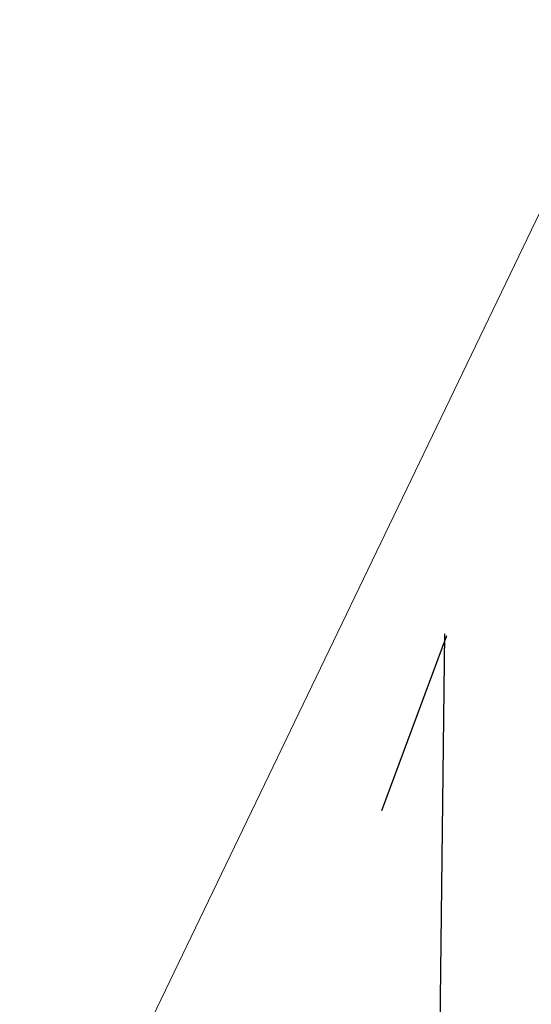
# Model space of a CAD drawing. Extents: x 446577 to 447216, y 443659 to 444842.
# Tile 63 of 177: x 446845.6 to 446846.76, y 444058.18 to 444060.41. Entities that reach past the tile are written whole.
import ezdxf

# ---------------------------------------------------------------- set-up
doc = ezdxf.new("R2010")
doc.units = 0
doc.header["$LTSCALE"] = 2
doc.header["$MEASUREMENT"] = 0
doc.linetypes.add('AUSGEZOGEN', pattern=[0])
doc.layers.get('0').update_dxf_attribs({"linetype": 'AUSGEZOGEN'})
for name, color, linetype in [('FBRTOP', 250, 'AUSGEZOGEN'), ('Hintergrund', 7, 'CONTINUOUS'), ('Hintergrundplan', 7, 'CONTINUOUS'), ('SCHLITZRINNE', 200, 'AUSGEZOGEN'), ('SIGNATUR', 4, 'AUSGEZOGEN'), ('STRASSE', 250, 'AUSGEZOGEN')]:
    doc.layers.add(name, color=color, linetype=linetype)

# ---------------------------------------------------------------- blocks, each defined once
blk = doc.blocks.new('SK')
for p, q in [((-1.3532, 2.3735), (1.3835, 2.3794)), ((-1.3473, 2.3794), (-0.7799, 2.1785))]:
    blk.add_line(p, q)

msp = doc.modelspace()

# ---------------------------------------------------------------- hatches: boundary and pattern name
at = {"layer": 'SCHLITZRINNE'}
h = msp.add_hatch(dxfattribs=at)
h.set_pattern_fill('_USER', color=256, scale=1.5, angle=45, style=0, pattern_type=0)
h.set_pattern_definition([(322.9886, (446836.6, 444435.4555), (0.9029613, 1.1977733), [])])
edge = h.paths.add_edge_path()
edge.add_arc((443111.8322, 443902.6049), 3762.7076, 8.2379487, 8.3097405, ccw=False)
edge.add_arc((446520.7668, 444396.1448), 318.2314, 7.991087, 8.237949, ccw=False)
edge.add_arc((253459.1241, 417293.7261), 195272.9414, 7.987195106, 7.991086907, ccw=False)
edge.add_arc((449695.9083, 444828.2862), 2886.155, 187.9871942, 188.0192069)
edge.add_arc((478554.2132, 448893.922), 32029.4416, 188.01920694, 188.03072176)
edge.add_arc((640420.6222, 471731.2731), 195498.9464, 188.030721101, 188.03538189)
edge.add_arc((455274.8055, 445594.1238), 8517.3323, 188.03538189, 188.09715159)
edge.add_arc((489167.8999, 450416.1062), 42751.7208, 188.09715127, 188.12472214)
edge.add_arc((449184.2717, 444707.9904), 2362.6986, 188.1247221, 188.4957502)
edge.add_arc((449950.3569, 444822.4245), 3137.2835, 188.4957502, 188.8177339)
edge.add_arc((447543.7196, 444449.0946), 701.8619, 188.8177339, 189.3035285)
edge.add_arc((451782.2703, 445143.4519), 4996.9107, 189.3035285, 189.4855935)
edge.add_arc((448740.5895, 444635.2353), 1913.0647, 189.4855935, 190.2107767)
edge.add_arc((449004.1874, 444682.7153), 2180.9046, 190.2107768, 190.8899708)
edge.add_arc((448612.4933, 444607.3579), 1782.0274, 190.8899708, 191.6137027)
edge.add_arc((448466.4515, 444577.3435), 1632.9332, 191.6137027, 192.3697534)
edge.add_arc((450054.5087, 444925.6217), 3258.7326, 192.3697534, 192.7123186)
edge.add_arc((448394.4427, 444551.1346), 1556.9512, 192.7123186, 193.2079182)
edge.add_arc((448423.5144, 444557.9576), 1586.8128, 193.2079182, 193.5621828)
edge.add_arc((449785.7231, 444886.559), 2988.0949, 193.5621828, 193.8203452)
edge.add_arc((448360.4504, 444535.9417), 1520.3296, 193.8203452, 194.6739686)
edge.add_arc((449045.9917, 444715.4573), 2228.9853, 194.6739686, 195.3789543)
edge.add_arc((447260.2095, 444224.2765), 376.8846, 195.378954, 195.980127)
edge.add_arc((496192.1964, 458236.9324), 51275.7438, 195.9801271, 196.03166723)
edge.add_arc((447192.2248, 444157.1031), 293.0134, 196.031667, 196.928113)
edge.add_arc((450021.9102, 445018.3441), 3250.8597, 196.9281132, 197.1972448)
edge.add_arc((443111.8322, 443902.6049), 3762.2076, 8.2379487, 8.3097405, ccw=False)
edge.add_arc((446520.7668, 444396.1448), 317.7314, 7.991087, 8.237949, ccw=False)
edge.add_arc((253459.1241, 417293.7261), 195272.4414, 7.987195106, 7.991086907, ccw=False)
edge.add_arc((449695.9083, 444828.2862), 2886.655, 187.9871942, 188.0055195)
edge.add_line((446834.5412, 444446.3357), (446835.036, 444446.408))
h = msp.add_hatch(dxfattribs=at)
h.set_pattern_fill('_USER', color=256, scale=1.5, angle=45, style=0, pattern_type=0)
h.set_pattern_definition([(331.9152, (446910.9975, 444074.8353), (0.706167, 1.3233776), [])])
edge = h.paths.add_edge_path()
edge.add_arc((443111.8322, 443902.6049), 3762.7076, 8.2379487, 8.3097405, ccw=False)
edge.add_arc((446520.7668, 444396.1448), 318.2314, 7.991087, 8.237949, ccw=False)
edge.add_arc((253459.1241, 417293.7261), 195272.9414, 7.987195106, 7.991086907, ccw=False)
edge.add_arc((449695.9083, 444828.2862), 2886.155, 187.9871942, 188.0192069)
edge.add_arc((478554.2132, 448893.922), 32029.4416, 188.01920694, 188.03072176)
edge.add_arc((640420.6222, 471731.2731), 195498.9464, 188.030721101, 188.03538189)
edge.add_arc((455274.8055, 445594.1238), 8517.3323, 188.03538189, 188.09715159)
edge.add_arc((489167.8999, 450416.1062), 42751.7208, 188.09715127, 188.12472214)
edge.add_arc((449184.2717, 444707.9904), 2362.6986, 188.1247221, 188.4957502)
edge.add_arc((449950.3569, 444822.4245), 3137.2835, 188.4957502, 188.8177339)
edge.add_arc((447543.7196, 444449.0946), 701.8619, 188.8177339, 189.3035285)
edge.add_arc((451782.2703, 445143.4519), 4996.9107, 189.3035285, 189.4855935)
edge.add_arc((448740.5895, 444635.2353), 1913.0647, 189.4855935, 190.2107767)
edge.add_arc((449004.1874, 444682.7153), 2180.9046, 190.2107768, 190.8899708)
edge.add_arc((448612.4933, 444607.3579), 1782.0274, 190.8899708, 191.6137027)
edge.add_arc((448466.4515, 444577.3435), 1632.9332, 191.6137027, 192.3697534)
edge.add_arc((450054.5087, 444925.6217), 3258.7326, 192.3697534, 192.7123186)
edge.add_arc((448394.4427, 444551.1346), 1556.9512, 192.7123186, 193.2079182)
edge.add_arc((448423.5144, 444557.9576), 1586.8128, 193.2079182, 193.5621828)
edge.add_arc((449785.7231, 444886.559), 2988.0949, 193.5621828, 193.8203452)
edge.add_arc((448360.4504, 444535.9417), 1520.3296, 193.8203452, 194.6739686)
edge.add_arc((449045.9917, 444715.4573), 2228.9853, 194.6739686, 195.3789543)
edge.add_arc((447260.2095, 444224.2765), 376.8846, 195.378954, 195.980127)
edge.add_arc((496192.1964, 458236.9324), 51275.7438, 195.9801271, 196.03166723)
edge.add_arc((447192.2248, 444157.1031), 293.0134, 196.031667, 196.928113)
edge.add_arc((450021.9102, 445018.3441), 3250.8597, 196.9281132, 197.1972448)
edge.add_arc((447192.2248, 444157.1031), 293.5134, 196.166513, 196.928113)
edge.add_arc((450021.9102, 445018.3441), 3251.3597, 196.9281132, 197.1972448)

# ---------------------------------------------------------------- linework, layer by layer
at = {"layer": 'FBRTOP', "color": 0, "const_width": 0.5}
for points in [[(446953.2361, 443912.1969, -0.000006), (446957.3649, 443900.3987, 0.000004), (446961.4938, 443888.6006, 0.000002), (446973.8811, 443853.2058, 0.000002), (446986.2689, 443817.8103, 0.000004), (446998.6569, 443782.4157, -0.000006), (447011.045, 443747.0211, -0.000001), (447016.0335, 443732.7676, 0.000003)], [(446979.6639, 443921.4471, -0.000006), (446983.7931, 443909.6483, 0.000004), (446987.9222, 443897.8494, 0.000002), (447000.3098, 443862.4536, 0.000002), (447012.6971, 443827.0597, 0.000004), (447025.0851, 443791.6653, -0.000006), (447037.473, 443756.2709, 0), (447039.0841, 443751.6676, 0.000003)], [(446954.8885, 443992.2344, 0.000003), (446959.0177, 443980.4373, -0.000018)], [(446928.4595, 443982.9876, 0.000003), (446932.5893, 443971.1887, -0.000018), (446936.7191, 443959.3899, -0.000007), (446940.8479, 443947.5917, 0.000013), (446944.9768, 443935.7936, 0.000013), (446949.1064, 443923.9952, -0.000019)], [(446866.5664, 444271.7772, 0.002691), (446871.765, 444245.898, 0.003085), (446877.2144, 444220.305, 0.003296), (446882.62, 444196.418, 0.003493), (446888.3352, 444172.6658, 0.003551), (446894.287, 444149.378, 0.002848), (446900.3195, 444126.9734, 0.002558), (446907.306, 444102.1, 0.002824), (446915.5419, 444073.946, 0.003985), (446921.651, 444054.071, 0.002928), (446930.2428, 444027.4357, 0.003935), (446936.907, 444007.707, 0.000126), (446946.6472, 443979.6264, 0.000195), (446952.953, 443961.485, 0.000026), (446968.5578, 443916.6545, 0.000443), (446969.471, 443914.039, 0.00013), (446975.6723, 443896.3424, -0.000082), (446985.547, 443868.172, -0.00001), (446990.1418, 443855.0564, -0.000011), (446994.25, 443843.328, -0.000533)], [(446963.1469, 443968.6401, -0.000007), (446967.2761, 443956.8413, 0.000013)], [(446926.6224, 443988.2382, 0.000004), (446928.2516, 443983.5816, 0.00003)]]:
    msp.add_lwpolyline(points, format="xyb", dxfattribs=at)
at = {"layer": 'Hintergrund', "color": 254, "lineweight": 18, "true_color": 0xcccccc}
msp.add_lwpolyline([(446850.0619, 444080.3118, -0.19887), (446849.2111, 444065.0312), (446842.2445, 444050.5499, 0.186096), (446840.9152, 444034.0559)], format="xyb", dxfattribs=at)
at = {"layer": 'Hintergrundplan', "color": 254, "lineweight": 18, "true_color": 0xcccccc}
msp.add_lwpolyline([(446850.0619, 444080.3118, -0.19887), (446849.2111, 444065.0312), (446842.2445, 444050.5499, 0.186096), (446840.9152, 444034.0559)], format="xyb", dxfattribs=at)
at = {"layer": 'STRASSE'}
for points in [[(447043.661, 443874.317, 0.00065), (447041.1759, 443881.432, 0.001872), (447040.301, 443883.897, 0.056151), (447039.6374, 443885.2466, 0.027107), (447037.823, 443887.77, 0.023122), (447036.1289, 443889.6867, 0.039357), (447035, 443890.681, 0.016729), (447033.4581, 443891.7585, 0.021771), (447032.213, 443892.493, 0.00424), (447031.2564, 443892.9922, 0.001159), (447027.738, 443894.78, 0.012233), (447021.5817, 443897.7035, -0.012648), (447015.63, 443900.536, -0.04443), (447012.5355, 443902.4687, -0.040823), (447009.574, 443905.112, -0.048131), (447006.9269, 443908.4925, -0.056635), (447005.322, 443911.773, -0.000988), (447002.3818, 443920.0886, -0.000382), (446994.841, 443941.603, -0.000001), (446989.0386, 443958.1984, -0.000032)], [(447068.931, 443945.908, 0.000002), (447074.525, 443910.7672, 0.000014)], [(447049.1894, 444050.7707, 0.000203), (447055.0629, 444013.8453, 0.000415), (447057.959, 443995.782, 0.000007), (447066.417, 443943.3121, -0.000072), (447067.235, 443938.233, -0.000506), (447069.8994, 443921.5677, 0.000383), (447073.414, 443899.55, 0.002551), (447074.2047, 443894.7768, 0.000503), (447078.363, 443870.591, 0.006787)]]:
    msp.add_lwpolyline(points, format="xyb", dxfattribs=at)

# ---------------------------------------------------------------- block references
at = {"layer": 'SIGNATUR', "xscale": 0.7000000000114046, "yscale": 0.7000000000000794, "zscale": 0.7, "rotation": 269.1883156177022}
msp.add_blockref('SK', (446844.887, 444058.095), dxfattribs=at)

doc.saveas('drawing.dxf')
